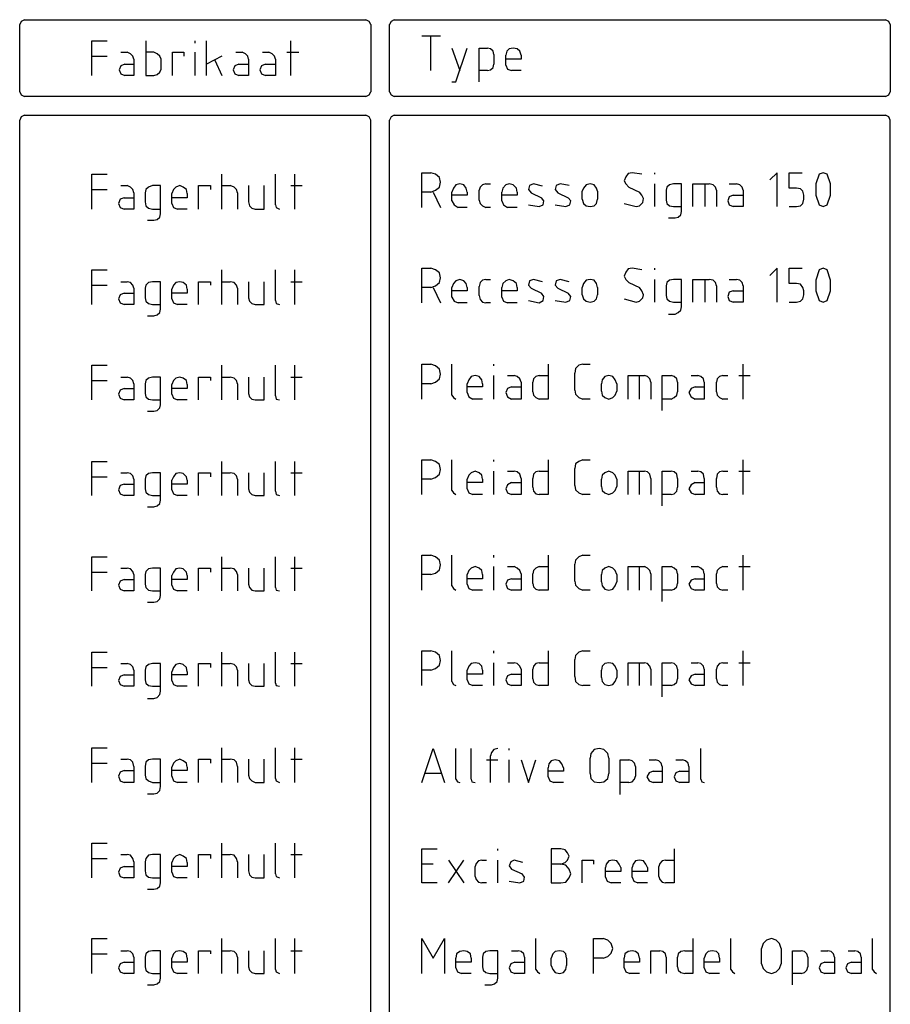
# Model space of a CAD drawing. Header units: millimetres. Extents: x -197899 to 120983, y -4228 to 45370.
# Tile 78 of 200: x -179105 to -174550, y 40217 to 45370. Entities that reach past the tile are written whole.
import ezdxf

# ---------------------------------------------------------------- set-up
doc = ezdxf.new("R2010")
doc.units = ezdxf.units.MM
doc.layers.add('AL63----', color=7, linetype='Continuous')
doc.layers.add('PDF_Geometry', color=8, linetype='Continuous')

# ---------------------------------------------------------------- blocks, each defined once
blk = doc.blocks.new('CLB21AB.tmp')
at = {"layer": 'PDF_Geometry', "color": 7, "lineweight": 25}
for points in [[(188.193, 0.251), (188.023, 0.162), (187.939, -0.008)], [(188.193, 0.251), (206.058, 0.251)], [(206.312, -0.008), (206.227, 0.162), (206.058, 0.251)], [(207.539, 0.251), (207.37, 0.162), (207.286, -0.008)], [(207.539, 0.251), (233.235, 0.251)], [(233.49, -0.008), (233.405, 0.162), (233.235, 0.251)], [(187.939, -3.517), (187.939, -0.008)], [(206.312, -0.008), (206.312, -3.517)], [(207.286, -3.517), (207.286, -0.008)], [(233.49, -0.008), (233.49, -3.517)], [(191.707, -2.674), (191.707, -0.851), (192.511, -0.851)], [(194.543, -0.851), (194.543, -2.674), (194.966, -2.674), (195.135, -2.626), (195.263, -2.504), (195.347, -2.334), (195.347, -1.823), (195.263, -1.653), (195.135, -1.532), (194.966, -1.442), (194.543, -1.442)], [(197.125, -0.981), (197.125, -0.851)], [(197.718, -2.674), (197.718, -0.851)], [(202.12, -2.674), (202.12, -0.851)], [(208.979, -0.6), (209.953, -0.6)], [(209.445, -2.415), (209.445, -0.6)], [(193.231, -1.442), (193.57, -1.442)], [(193.908, -1.823), (193.866, -1.653), (193.739, -1.532), (193.57, -1.442)], [(195.94, -2.674), (195.94, -1.442), (196.533, -1.442), (196.533, -1.653)], [(197.125, -2.674), (197.125, -1.442)], [(199.243, -1.442), (199.58, -1.442)], [(199.919, -1.823), (199.877, -1.653), (199.75, -1.532), (199.58, -1.442)], [(200.639, -1.442), (200.978, -1.442)], [(201.316, -1.823), (201.274, -1.653), (201.147, -1.532), (200.978, -1.442)], [(201.909, -1.442), (202.544, -1.442)], [(210.545, -3.007), (210.757, -3.007), (211.349, -1.232)], [(210.545, -1.232), (210.968, -2.415)], [(211.984, -3.007), (211.984, -1.232), (212.407, -1.232)], [(212.746, -1.572), (212.704, -1.402), (212.577, -1.272), (212.407, -1.232)], [(214.185, -1.613), (214.101, -1.402), (213.974, -1.272), (213.762, -1.232), (213.551, -1.272), (213.424, -1.402), (213.381, -1.613)], [(191.707, -1.653), (192.511, -1.653)], [(193.908, -1.823), (193.908, -2.674), (193.442, -2.674)], [(198.522, -1.653), (197.718, -2.083)], [(198.141, -1.864), (198.522, -2.674)], [(199.919, -1.823), (199.919, -2.674), (199.411, -2.674)], [(201.316, -1.823), (201.316, -2.674), (200.808, -2.674)], [(212.746, -1.572), (212.746, -2.083)], [(213.381, -2.123), (213.381, -1.613)], [(214.185, -1.613), (214.185, -1.823), (213.381, -1.823)], [(193.442, -2.083), (193.231, -2.164), (193.146, -2.374), (193.231, -2.585), (193.442, -2.674)], [(193.442, -2.083), (193.908, -2.083)], [(199.411, -2.083), (199.2, -2.164), (199.115, -2.374), (199.2, -2.585), (199.411, -2.674)], [(199.411, -2.083), (199.919, -2.083)], [(200.808, -2.083), (200.597, -2.164), (200.512, -2.374), (200.597, -2.585), (200.808, -2.674)], [(200.808, -2.083), (201.316, -2.083)], [(212.407, -2.415), (211.984, -2.415)], [(212.407, -2.415), (212.577, -2.374), (212.704, -2.245), (212.746, -2.083)], [(213.381, -2.123), (213.466, -2.334), (213.677, -2.415)], [(214.185, -2.415), (213.677, -2.415)], [(187.939, -3.517), (188.023, -3.687), (188.193, -3.776)], [(206.058, -3.776), (206.227, -3.687), (206.312, -3.517)], [(207.286, -3.517), (207.37, -3.687), (207.539, -3.776)], [(233.235, -3.776), (233.405, -3.687), (233.49, -3.517)], [(206.058, -3.776), (188.193, -3.776)], [(233.235, -3.776), (207.539, -3.776)], [(188.193, -4.749), (188.023, -4.83), (187.939, -5)], [(187.939, -101.816), (187.939, -5)], [(188.193, -4.749), (206.058, -4.749)], [(206.312, -101.816), (206.312, -5), (206.227, -4.83), (206.058, -4.749)], [(207.539, -4.749), (207.37, -4.83), (207.286, -5)], [(207.286, -101.816), (207.286, -5)], [(207.539, -4.749), (233.235, -4.749)], [(233.49, -101.816), (233.49, -5), (233.405, -4.83), (233.235, -4.749)], [(191.707, -9.657), (191.707, -7.836), (192.511, -7.836)], [(198.522, -9.657), (198.522, -7.836)], [(201.316, -9.445), (201.316, -7.836)], [(202.333, -9.657), (202.333, -7.836)], [(208.979, -9.572), (208.979, -7.755), (209.445, -7.755)], [(209.445, -8.768), (209.698, -8.679), (209.91, -8.517), (209.953, -8.258), (209.91, -8.007), (209.698, -7.836), (209.445, -7.755)], [(220.493, -7.836), (219.985, -7.755), (219.774, -7.796), (219.647, -7.966), (219.562, -8.177), (219.647, -8.347), (219.816, -8.517), (220.366, -8.768)], [(221.171, -7.836), (221.171, -7.755)], [(227.563, -9.529), (227.563, -7.755), (227.182, -8.136)], [(228.198, -9.529), (228.579, -9.529), (228.791, -9.487), (228.917, -9.36), (228.96, -9.149), (228.96, -8.937), (228.917, -8.728), (228.791, -8.598), (228.579, -8.558), (228.198, -8.558), (228.198, -7.755), (228.875, -7.755)], [(229.764, -7.836), (229.595, -8.347), (229.595, -8.937), (229.764, -9.445)], [(230.187, -7.836), (229.976, -7.755), (229.764, -7.836)], [(230.187, -9.445), (230.357, -8.937), (230.357, -8.347), (230.187, -7.836)], [(191.707, -8.639), (192.511, -8.639)], [(193.231, -8.428), (193.57, -8.428)], [(193.908, -8.809), (193.866, -8.639), (193.739, -8.517), (193.57, -8.428)], [(194.627, -10.249), (194.966, -10.249), (195.135, -10.207), (195.263, -10.08), (195.305, -9.91), (195.305, -8.428), (194.882, -8.428), (194.67, -8.517), (194.543, -8.639), (194.501, -8.809), (194.501, -9.276), (194.543, -9.487), (194.67, -9.615), (194.882, -9.657), (195.305, -9.657)], [(196.702, -8.85), (196.66, -8.639), (196.49, -8.517), (196.321, -8.428), (196.11, -8.517), (195.982, -8.639), (195.898, -8.85)], [(197.294, -9.657), (197.294, -8.428), (197.93, -8.428), (197.93, -8.639)], [(198.522, -8.428), (198.946, -8.428)], [(199.327, -8.809), (199.284, -8.639), (199.157, -8.517), (198.946, -8.428)], [(199.919, -8.428), (199.919, -9.276), (199.961, -9.487), (200.089, -9.615), (200.258, -9.657), (200.724, -9.657), (200.724, -8.428)], [(202.12, -8.428), (202.713, -8.428)], [(211.349, -8.768), (211.307, -8.558), (211.18, -8.388), (210.968, -8.347), (210.757, -8.388), (210.629, -8.558), (210.545, -8.768)], [(212.323, -8.347), (212.154, -8.388), (212.026, -8.517), (211.984, -8.679)], [(211.984, -9.191), (211.984, -8.679)], [(212.323, -8.347), (212.577, -8.347)], [(213.974, -8.768), (213.932, -8.558), (213.762, -8.388), (213.551, -8.347), (213.381, -8.388), (213.212, -8.558), (213.169, -8.768)], [(215.287, -8.469), (214.821, -8.347), (214.609, -8.428), (214.567, -8.639), (214.693, -8.809), (215.244, -9.064)], [(216.683, -8.428), (216.218, -8.347), (216.005, -8.428), (215.964, -8.639), (216.091, -8.809), (216.641, -9.064)], [(218.165, -8.728), (218.123, -8.558), (217.996, -8.388), (217.784, -8.347), (217.572, -8.388), (217.446, -8.558), (217.361, -8.728)], [(217.361, -9.149), (217.361, -8.728)], [(218.165, -8.728), (218.165, -9.149)], [(221.171, -9.529), (221.171, -8.347)], [(221.891, -10.123), (222.229, -10.123), (222.398, -10.08), (222.525, -9.953), (222.567, -9.784), (222.567, -8.347), (222.144, -8.347), (221.933, -8.388), (221.805, -8.517), (221.763, -8.679), (221.763, -9.191), (221.805, -9.36), (221.933, -9.487), (222.144, -9.529), (222.567, -9.529)], [(223.16, -9.529), (223.16, -8.347), (224.007, -8.347)], [(223.795, -9.529), (223.795, -8.347)], [(224.388, -8.679), (224.345, -8.517), (224.219, -8.388), (224.007, -8.347)], [(224.388, -8.679), (224.388, -9.529)], [(225.065, -8.347), (225.447, -8.347)], [(225.785, -8.679), (225.785, -9.529), (225.277, -9.529)], [(225.785, -8.679), (225.742, -8.517), (225.616, -8.388), (225.447, -8.347)], [(193.4, -9.064), (193.188, -9.149), (193.104, -9.36), (193.188, -9.572), (193.4, -9.657)], [(193.908, -8.809), (193.908, -9.657), (193.4, -9.657)], [(193.4, -9.064), (193.908, -9.064)], [(195.898, -9.36), (195.898, -8.85)], [(196.702, -8.85), (196.702, -9.064), (195.898, -9.064)], [(199.327, -8.809), (199.327, -9.657)], [(209.445, -8.768), (208.979, -8.768)], [(209.571, -8.768), (209.953, -9.572)], [(210.545, -9.234), (210.545, -8.768)], [(211.349, -8.768), (211.349, -8.937), (210.545, -8.937)], [(210.545, -9.234), (210.672, -9.445), (210.884, -9.572)], [(211.984, -9.191), (212.026, -9.36), (212.154, -9.487), (212.323, -9.572)], [(213.169, -9.234), (213.169, -8.768)], [(213.974, -8.768), (213.974, -8.937), (213.169, -8.937)], [(213.169, -9.234), (213.254, -9.445), (213.466, -9.572)], [(215.117, -9.529), (215.329, -9.445), (215.371, -9.234), (215.244, -9.064)], [(216.514, -9.529), (216.726, -9.445), (216.768, -9.234), (216.641, -9.064)], [(217.361, -9.149), (217.446, -9.36), (217.572, -9.487), (217.784, -9.529), (217.996, -9.487), (218.123, -9.36), (218.165, -9.149)], [(220.197, -9.529), (220.366, -9.487), (220.536, -9.318), (220.578, -9.106), (220.493, -8.937), (220.366, -8.768)], [(225.277, -8.937), (225.065, -9.021), (224.981, -9.234), (225.065, -9.445), (225.277, -9.529)], [(225.277, -8.937), (225.785, -8.937)], [(195.898, -9.36), (195.982, -9.572), (196.194, -9.657)], [(196.702, -9.657), (196.194, -9.657)], [(201.316, -9.445), (201.358, -9.572), (201.528, -9.657)], [(211.349, -9.572), (210.884, -9.572)], [(212.577, -9.572), (212.323, -9.572)], [(213.974, -9.572), (213.466, -9.572)], [(214.567, -9.445), (215.117, -9.529)], [(215.964, -9.445), (216.514, -9.529)], [(219.562, -9.36), (220.197, -9.529)], [(229.764, -9.445), (229.976, -9.529), (230.187, -9.445)], [(191.707, -14.652), (191.707, -12.832), (192.511, -12.832)], [(198.522, -14.652), (198.522, -12.832)], [(201.316, -14.44), (201.316, -12.832)], [(202.333, -14.652), (202.333, -12.832)], [(208.979, -14.568), (208.979, -12.747), (209.445, -12.747)], [(209.445, -13.763), (209.698, -13.679), (209.91, -13.509), (209.953, -13.255), (209.91, -13.001), (209.698, -12.832), (209.445, -12.747)], [(220.493, -12.832), (219.985, -12.747), (219.774, -12.79), (219.647, -12.959), (219.562, -13.171), (219.647, -13.34), (219.816, -13.509), (220.366, -13.763)], [(221.171, -12.832), (221.171, -12.747)], [(227.563, -14.525), (227.563, -12.747), (227.182, -13.128)], [(228.198, -14.525), (228.579, -14.525), (228.791, -14.482), (228.917, -14.356), (228.96, -14.144), (228.96, -13.932), (228.917, -13.763), (228.791, -13.594), (228.579, -13.551), (228.198, -13.551), (228.198, -12.747), (228.875, -12.747)], [(229.764, -12.832), (229.595, -13.382), (229.595, -13.932), (229.764, -14.44)], [(230.187, -12.832), (229.976, -12.747), (229.764, -12.832)], [(230.187, -14.44), (230.357, -13.932), (230.357, -13.382), (230.187, -12.832)], [(211.349, -13.763), (211.307, -13.551), (211.18, -13.424), (210.968, -13.34), (210.757, -13.424), (210.629, -13.551), (210.545, -13.763)], [(212.323, -13.34), (212.154, -13.382), (212.026, -13.509), (211.984, -13.721)], [(212.323, -13.34), (212.577, -13.34)], [(213.974, -13.763), (213.932, -13.551), (213.762, -13.424), (213.551, -13.34), (213.381, -13.424), (213.212, -13.551), (213.169, -13.763)], [(215.287, -13.467), (214.821, -13.34), (214.609, -13.424), (214.567, -13.636), (214.693, -13.805), (215.244, -14.06)], [(216.683, -13.467), (216.218, -13.34), (216.005, -13.424), (215.964, -13.636), (216.091, -13.805), (216.641, -14.06)], [(218.165, -13.763), (218.123, -13.551), (217.996, -13.382), (217.784, -13.34), (217.572, -13.382), (217.446, -13.551), (217.361, -13.763)], [(221.171, -14.525), (221.171, -13.34)], [(221.891, -15.16), (222.229, -15.16), (222.398, -15.075), (222.525, -14.949), (222.567, -14.779), (222.567, -13.34), (222.144, -13.34), (221.933, -13.382), (221.805, -13.509), (221.763, -13.679), (221.763, -14.187), (221.805, -14.356), (221.933, -14.482), (222.144, -14.525), (222.567, -14.525)], [(223.16, -14.525), (223.16, -13.34), (224.007, -13.34)], [(223.795, -14.525), (223.795, -13.34)], [(224.388, -13.679), (224.345, -13.509), (224.219, -13.382), (224.007, -13.34)], [(225.065, -13.34), (225.447, -13.34)], [(225.785, -13.679), (225.742, -13.509), (225.616, -13.382), (225.447, -13.34)], [(191.707, -13.636), (192.511, -13.636)], [(193.231, -13.467), (193.57, -13.467)], [(193.908, -13.805), (193.908, -14.652), (193.4, -14.652)], [(193.908, -13.805), (193.866, -13.636), (193.739, -13.509), (193.57, -13.467)], [(194.627, -15.244), (194.966, -15.244), (195.135, -15.202), (195.263, -15.075), (195.305, -14.906), (195.305, -13.467), (194.882, -13.467), (194.67, -13.509), (194.543, -13.636), (194.501, -13.805), (194.501, -14.313), (194.543, -14.482), (194.67, -14.61), (194.882, -14.652), (195.305, -14.652)], [(196.702, -13.848), (196.66, -13.636), (196.49, -13.509), (196.321, -13.467), (196.11, -13.509), (195.982, -13.636), (195.898, -13.848)], [(195.898, -14.356), (195.898, -13.848)], [(196.702, -13.848), (196.702, -14.06), (195.898, -14.06)], [(197.294, -14.652), (197.294, -13.467), (197.93, -13.467), (197.93, -13.636)], [(198.522, -13.467), (198.946, -13.467)], [(199.327, -13.805), (199.284, -13.636), (199.157, -13.509), (198.946, -13.467)], [(199.327, -13.805), (199.327, -14.652)], [(199.919, -13.467), (199.919, -14.313), (199.961, -14.482), (200.089, -14.61), (200.258, -14.652), (200.724, -14.652), (200.724, -13.467)], [(202.12, -13.467), (202.713, -13.467)], [(209.445, -13.763), (208.979, -13.763)], [(209.571, -13.763), (209.953, -14.568)], [(210.545, -14.271), (210.545, -13.763)], [(211.349, -13.763), (211.349, -13.932), (210.545, -13.932)], [(211.984, -14.187), (211.984, -13.721)], [(213.169, -14.271), (213.169, -13.763)], [(213.974, -13.763), (213.974, -13.932), (213.169, -13.932)], [(217.361, -14.144), (217.361, -13.763)], [(218.165, -13.763), (218.165, -14.144)], [(220.197, -14.525), (220.366, -14.482), (220.536, -14.313), (220.578, -14.144), (220.493, -13.932), (220.366, -13.763)], [(224.388, -13.679), (224.388, -14.525)], [(225.785, -13.679), (225.785, -14.525), (225.277, -14.525)], [(193.4, -14.06), (193.188, -14.144), (193.104, -14.356), (193.188, -14.568), (193.4, -14.652)], [(193.4, -14.06), (193.908, -14.06)], [(195.898, -14.356), (195.982, -14.568), (196.194, -14.652)], [(210.545, -14.271), (210.672, -14.482), (210.884, -14.568)], [(211.984, -14.187), (212.026, -14.398), (212.154, -14.525), (212.323, -14.568)], [(213.169, -14.271), (213.254, -14.482), (213.466, -14.568)], [(215.117, -14.568), (215.329, -14.44), (215.371, -14.229), (215.244, -14.06)], [(216.514, -14.525), (216.726, -14.44), (216.768, -14.229), (216.641, -14.06)], [(217.361, -14.144), (217.446, -14.356), (217.572, -14.482), (217.784, -14.525), (217.996, -14.482), (218.123, -14.356), (218.165, -14.144)], [(219.562, -14.356), (220.197, -14.525)], [(225.277, -13.932), (225.065, -14.017), (224.981, -14.229), (225.065, -14.44), (225.277, -14.525)], [(225.277, -13.932), (225.785, -13.932)], [(196.702, -14.652), (196.194, -14.652)], [(201.316, -14.44), (201.358, -14.61), (201.528, -14.652)], [(211.349, -14.568), (210.884, -14.568)], [(212.577, -14.568), (212.323, -14.568)], [(213.974, -14.568), (213.466, -14.568)], [(214.567, -14.44), (215.117, -14.568)], [(215.964, -14.44), (216.514, -14.525)], [(229.764, -14.44), (229.976, -14.525), (230.187, -14.44)], [(191.707, -19.647), (191.707, -17.827), (192.511, -17.827)], [(198.522, -19.647), (198.522, -17.827)], [(201.316, -19.436), (201.316, -17.827)], [(202.333, -19.647), (202.333, -17.827)], [(208.979, -19.605), (208.979, -17.785), (209.445, -17.785)], [(209.445, -18.801), (209.698, -18.716), (209.91, -18.547), (209.953, -18.293), (209.91, -18.039), (209.698, -17.869), (209.445, -17.785)], [(210.545, -19.394), (210.545, -17.785)], [(212.746, -17.869), (212.746, -17.785)], [(215.582, -17.785), (215.582, -19.605), (215.117, -19.605)], [(217.403, -17.785), (217.191, -17.827), (217.022, -17.996), (216.98, -18.25)], [(217.403, -17.785), (217.784, -17.785)], [(225.785, -19.605), (225.785, -17.785)], [(193.231, -18.462), (193.57, -18.462)], [(193.908, -18.801), (193.866, -18.632), (193.739, -18.505), (193.57, -18.462)], [(194.627, -20.24), (194.966, -20.24), (195.135, -20.198), (195.263, -20.07), (195.305, -19.902), (195.305, -18.462), (194.882, -18.462), (194.67, -18.505), (194.543, -18.632), (194.501, -18.801), (194.501, -19.308), (194.543, -19.478), (194.67, -19.605), (194.882, -19.647), (195.305, -19.647)], [(196.702, -18.843), (196.66, -18.632), (196.49, -18.505), (196.321, -18.462), (196.11, -18.505), (195.982, -18.632), (195.898, -18.843)], [(197.294, -19.647), (197.294, -18.462), (197.93, -18.462), (197.93, -18.632)], [(198.522, -18.462), (198.946, -18.462)], [(199.327, -18.801), (199.284, -18.632), (199.157, -18.505), (198.946, -18.462)], [(199.919, -18.462), (199.919, -19.308), (199.961, -19.478), (200.089, -19.605), (200.258, -19.647), (200.724, -19.647), (200.724, -18.462)], [(202.12, -18.462), (202.713, -18.462)], [(212.154, -18.801), (212.112, -18.589), (211.984, -18.419), (211.773, -18.377), (211.561, -18.419), (211.434, -18.589), (211.349, -18.801)], [(212.746, -19.605), (212.746, -18.377)], [(213.466, -18.377), (213.804, -18.377)], [(214.185, -18.716), (214.101, -18.547), (213.974, -18.419), (213.804, -18.377)], [(215.117, -18.377), (214.948, -18.419), (214.821, -18.547), (214.779, -18.716)], [(215.117, -18.377), (215.582, -18.377)], [(216.98, -19.139), (216.98, -18.25)], [(219.181, -18.801), (219.096, -18.589), (218.969, -18.419), (218.758, -18.377), (218.546, -18.419), (218.419, -18.589), (218.377, -18.801)], [(219.774, -19.605), (219.774, -18.377), (220.621, -18.377)], [(220.366, -19.605), (220.366, -18.377)], [(220.959, -18.716), (220.916, -18.547), (220.79, -18.419), (220.621, -18.377)], [(221.552, -20.198), (221.552, -18.377), (222.017, -18.377)], [(222.356, -18.716), (222.314, -18.547), (222.186, -18.419), (222.017, -18.377)], [(223.075, -18.377), (223.414, -18.377)], [(223.753, -18.716), (223.711, -18.547), (223.584, -18.419), (223.414, -18.377)], [(224.727, -18.377), (224.558, -18.419), (224.43, -18.547), (224.388, -18.716)], [(224.727, -18.377), (224.981, -18.377)], [(225.573, -18.377), (226.166, -18.377)], [(191.707, -18.632), (192.511, -18.632)], [(193.4, -19.055), (193.188, -19.139), (193.104, -19.351), (193.188, -19.563), (193.4, -19.647)], [(193.908, -18.801), (193.908, -19.647), (193.4, -19.647)], [(193.4, -19.055), (193.908, -19.055)], [(195.898, -19.351), (195.898, -18.843)], [(196.702, -18.843), (196.702, -19.055), (195.898, -19.055)], [(199.327, -18.801), (199.327, -19.647)], [(209.445, -18.801), (208.979, -18.801)], [(211.349, -19.266), (211.349, -18.801)], [(212.154, -18.801), (212.154, -18.97), (211.349, -18.97)], [(213.677, -18.97), (213.466, -19.055), (213.381, -19.266), (213.466, -19.478), (213.677, -19.605)], [(214.185, -18.716), (214.185, -19.605), (213.677, -19.605)], [(213.677, -18.97), (214.185, -18.97)], [(214.779, -19.224), (214.779, -18.716)], [(218.377, -19.182), (218.377, -18.801)], [(219.181, -18.801), (219.181, -19.182)], [(220.959, -18.716), (220.959, -19.605)], [(222.356, -18.716), (222.356, -19.224)], [(223.288, -18.97), (223.075, -19.055), (222.949, -19.266), (223.075, -19.478), (223.288, -19.605)], [(223.753, -18.716), (223.753, -19.605), (223.288, -19.605)], [(223.288, -18.97), (223.753, -18.97)], [(224.388, -19.224), (224.388, -18.716)], [(195.898, -19.351), (195.982, -19.563), (196.194, -19.647)], [(201.316, -19.436), (201.358, -19.605), (201.528, -19.647)], [(210.545, -19.394), (210.629, -19.521), (210.757, -19.605)], [(211.349, -19.266), (211.434, -19.478), (211.646, -19.605)], [(214.779, -19.224), (214.821, -19.394), (214.948, -19.521), (215.117, -19.605)], [(216.98, -19.139), (217.022, -19.351), (217.191, -19.521), (217.403, -19.605)], [(218.377, -19.182), (218.419, -19.394), (218.546, -19.521), (218.758, -19.605), (218.969, -19.521), (219.096, -19.394), (219.181, -19.182)], [(222.017, -19.605), (222.186, -19.521), (222.314, -19.394), (222.356, -19.224)], [(224.388, -19.224), (224.43, -19.394), (224.558, -19.521), (224.727, -19.605)], [(196.702, -19.647), (196.194, -19.647)], [(212.154, -19.605), (211.646, -19.605)], [(217.784, -19.605), (217.403, -19.605)], [(222.017, -19.605), (221.552, -19.605)], [(224.981, -19.605), (224.727, -19.605)], [(191.707, -24.643), (191.707, -22.865), (192.511, -22.865)], [(198.522, -24.643), (198.522, -22.865)], [(201.316, -24.431), (201.316, -22.865)], [(202.333, -24.643), (202.333, -22.865)], [(208.979, -24.6), (208.979, -22.78), (209.445, -22.78)], [(209.445, -23.796), (209.698, -23.711), (209.91, -23.542), (209.953, -23.288), (209.91, -23.034), (209.698, -22.865), (209.445, -22.78)], [(210.545, -24.389), (210.545, -22.78)], [(212.746, -22.865), (212.746, -22.78)], [(215.582, -22.78), (215.582, -24.6), (215.117, -24.6)], [(217.403, -22.78), (217.191, -22.865), (217.022, -22.992), (216.98, -23.245)], [(217.403, -22.78), (217.784, -22.78)], [(225.785, -24.6), (225.785, -22.78)], [(191.707, -23.669), (192.511, -23.669)], [(193.231, -23.458), (193.57, -23.458)], [(193.908, -23.796), (193.866, -23.627), (193.739, -23.5), (193.57, -23.458)], [(194.627, -25.236), (194.966, -25.236), (195.135, -25.194), (195.263, -25.066), (195.305, -24.897), (195.305, -23.458), (194.882, -23.458), (194.67, -23.5), (194.543, -23.627), (194.501, -23.796), (194.501, -24.304), (194.543, -24.473), (194.67, -24.6), (194.882, -24.643), (195.305, -24.643)], [(196.702, -23.839), (196.66, -23.669), (196.49, -23.5), (196.321, -23.458), (196.11, -23.5), (195.982, -23.669), (195.898, -23.839)], [(197.294, -24.643), (197.294, -23.458), (197.93, -23.458), (197.93, -23.669)], [(198.522, -23.458), (198.946, -23.458)], [(199.327, -23.796), (199.284, -23.627), (199.157, -23.5), (198.946, -23.458)], [(199.919, -23.458), (199.919, -24.304), (199.961, -24.473), (200.089, -24.6), (200.258, -24.643), (200.724, -24.643), (200.724, -23.458)], [(202.12, -23.458), (202.713, -23.458)], [(212.154, -23.796), (212.112, -23.584), (211.984, -23.458), (211.773, -23.373), (211.561, -23.458), (211.434, -23.584), (211.349, -23.796)], [(212.746, -24.6), (212.746, -23.373)], [(213.466, -23.373), (213.804, -23.373)], [(214.185, -23.753), (214.101, -23.542), (213.974, -23.415), (213.804, -23.373)], [(215.117, -23.373), (214.948, -23.415), (214.821, -23.542), (214.779, -23.753)], [(215.117, -23.373), (215.582, -23.373)], [(216.98, -24.134), (216.98, -23.245)], [(219.181, -23.796), (219.096, -23.584), (218.969, -23.458), (218.758, -23.373), (218.546, -23.458), (218.419, -23.584), (218.377, -23.796)], [(219.774, -24.6), (219.774, -23.373), (220.621, -23.373)], [(220.366, -24.6), (220.366, -23.373)], [(220.959, -23.753), (220.916, -23.542), (220.79, -23.415), (220.621, -23.373)], [(221.552, -25.194), (221.552, -23.373), (222.017, -23.373)], [(222.356, -23.753), (222.314, -23.542), (222.186, -23.415), (222.017, -23.373)], [(223.075, -23.373), (223.414, -23.373)], [(223.753, -23.753), (223.711, -23.542), (223.584, -23.415), (223.414, -23.373)], [(224.727, -23.373), (224.558, -23.415), (224.43, -23.542), (224.388, -23.753)], [(224.727, -23.373), (224.981, -23.373)], [(225.573, -23.373), (226.166, -23.373)], [(193.4, -24.05), (193.188, -24.134), (193.104, -24.347), (193.188, -24.558), (193.4, -24.643)], [(193.908, -23.796), (193.908, -24.643), (193.4, -24.643)], [(193.4, -24.05), (193.908, -24.05)], [(195.898, -24.347), (195.898, -23.839)], [(196.702, -23.839), (196.702, -24.05), (195.898, -24.05)], [(199.327, -23.796), (199.327, -24.643)], [(209.445, -23.796), (208.979, -23.796)], [(211.349, -24.304), (211.349, -23.796)], [(212.154, -23.796), (212.154, -23.966), (211.349, -23.966)], [(213.677, -23.966), (213.466, -24.092), (213.381, -24.304), (213.466, -24.516), (213.677, -24.6)], [(214.185, -23.753), (214.185, -24.6), (213.677, -24.6)], [(213.677, -23.966), (214.185, -23.966)], [(214.779, -24.219), (214.779, -23.753)], [(216.98, -24.134), (217.022, -24.347), (217.191, -24.516), (217.403, -24.6)], [(218.377, -24.177), (218.377, -23.796)], [(218.377, -24.177), (218.419, -24.389), (218.546, -24.516), (218.758, -24.6), (218.969, -24.516), (219.096, -24.389), (219.181, -24.177)], [(219.181, -23.796), (219.181, -24.177)], [(220.959, -23.753), (220.959, -24.6)], [(222.356, -23.753), (222.356, -24.219)], [(223.288, -23.966), (223.075, -24.092), (222.949, -24.304), (223.075, -24.516), (223.288, -24.6)], [(223.753, -23.753), (223.753, -24.6), (223.288, -24.6)], [(223.288, -23.966), (223.753, -23.966)], [(224.388, -24.219), (224.388, -23.753)], [(195.898, -24.347), (195.982, -24.558), (196.194, -24.643)], [(196.702, -24.643), (196.194, -24.643)], [(201.316, -24.431), (201.358, -24.6), (201.528, -24.643)], [(210.545, -24.389), (210.629, -24.516), (210.757, -24.6)], [(211.349, -24.304), (211.434, -24.516), (211.646, -24.6)], [(212.154, -24.6), (211.646, -24.6)], [(214.779, -24.219), (214.821, -24.431), (214.948, -24.558), (215.117, -24.6)], [(217.784, -24.6), (217.403, -24.6)], [(222.017, -24.6), (221.552, -24.6)], [(222.017, -24.6), (222.186, -24.558), (222.314, -24.431), (222.356, -24.219)], [(224.388, -24.219), (224.43, -24.431), (224.558, -24.558), (224.727, -24.6)], [(224.981, -24.6), (224.727, -24.6)], [(208.979, -29.596), (208.979, -27.775), (209.445, -27.775)], [(209.445, -28.792), (209.698, -28.707), (209.91, -28.537), (209.953, -28.284), (209.91, -28.03), (209.698, -27.86), (209.445, -27.775)], [(210.545, -29.384), (210.545, -27.775)], [(212.746, -27.903), (212.746, -27.775)], [(215.582, -27.775), (215.582, -29.596), (215.117, -29.596)], [(217.403, -27.775), (217.191, -27.86), (217.022, -28.03), (216.98, -28.241)], [(217.403, -27.775), (217.784, -27.775)], [(225.785, -29.596), (225.785, -27.775)], [(191.707, -29.638), (191.707, -27.86), (192.511, -27.86)], [(198.522, -29.638), (198.522, -27.86)], [(201.316, -29.468), (201.316, -27.86)], [(202.333, -29.638), (202.333, -27.86)], [(216.98, -29.13), (216.98, -28.241)], [(191.707, -28.664), (192.511, -28.664)], [(193.231, -28.453), (193.57, -28.453)], [(193.908, -28.792), (193.908, -29.638), (193.4, -29.638)], [(193.908, -28.792), (193.866, -28.622), (193.739, -28.495), (193.57, -28.453)], [(194.627, -30.231), (194.966, -30.231), (195.135, -30.189), (195.263, -30.062), (195.305, -29.892), (195.305, -28.453), (194.882, -28.453), (194.67, -28.495), (194.543, -28.622), (194.501, -28.792), (194.501, -29.299), (194.543, -29.468), (194.67, -29.596), (194.882, -29.638), (195.305, -29.638)], [(196.702, -28.834), (196.66, -28.664), (196.49, -28.495), (196.321, -28.453), (196.11, -28.495), (195.982, -28.664), (195.898, -28.834)], [(195.898, -29.342), (195.898, -28.834)], [(196.702, -28.834), (196.702, -29.045), (195.898, -29.045)], [(197.294, -29.638), (197.294, -28.453), (197.93, -28.453), (197.93, -28.664)], [(198.522, -28.453), (198.946, -28.453)], [(199.327, -28.792), (199.284, -28.622), (199.157, -28.495), (198.946, -28.453)], [(199.327, -28.792), (199.327, -29.638)], [(199.919, -28.453), (199.919, -29.299), (199.961, -29.468), (200.089, -29.596), (200.258, -29.638), (200.724, -29.638), (200.724, -28.453)], [(202.12, -28.453), (202.713, -28.453)], [(209.445, -28.792), (208.979, -28.792)], [(212.154, -28.792), (212.112, -28.579), (211.984, -28.453), (211.773, -28.368), (211.561, -28.453), (211.434, -28.579), (211.349, -28.792)], [(211.349, -29.299), (211.349, -28.792)], [(212.154, -28.792), (212.154, -29.003), (211.349, -29.003)], [(212.746, -29.596), (212.746, -28.368)], [(213.466, -28.368), (213.804, -28.368)], [(214.185, -28.749), (214.185, -29.596), (213.677, -29.596)], [(214.185, -28.749), (214.101, -28.579), (213.974, -28.453), (213.804, -28.368)], [(215.117, -28.368), (214.948, -28.453), (214.821, -28.579), (214.779, -28.749)], [(214.779, -29.257), (214.779, -28.749)], [(215.117, -28.368), (215.582, -28.368)], [(219.181, -28.792), (219.096, -28.579), (218.969, -28.453), (218.758, -28.368), (218.546, -28.453), (218.419, -28.579), (218.377, -28.792)], [(218.377, -29.173), (218.377, -28.792)], [(219.181, -28.792), (219.181, -29.173)], [(219.774, -29.596), (219.774, -28.368), (220.621, -28.368)], [(220.366, -29.596), (220.366, -28.368)], [(220.959, -28.749), (220.916, -28.579), (220.79, -28.453), (220.621, -28.368)], [(220.959, -28.749), (220.959, -29.596)], [(221.552, -30.189), (221.552, -28.368), (222.017, -28.368)], [(222.356, -28.749), (222.314, -28.579), (222.186, -28.453), (222.017, -28.368)], [(222.356, -28.749), (222.356, -29.257)], [(223.075, -28.368), (223.414, -28.368)], [(223.753, -28.749), (223.753, -29.596), (223.288, -29.596)], [(223.753, -28.749), (223.711, -28.579), (223.584, -28.453), (223.414, -28.368)], [(224.727, -28.368), (224.558, -28.453), (224.43, -28.579), (224.388, -28.749)], [(224.388, -29.257), (224.388, -28.749)], [(224.727, -28.368), (224.981, -28.368)], [(225.573, -28.368), (226.166, -28.368)], [(193.4, -29.045), (193.188, -29.13), (193.104, -29.342), (193.188, -29.553), (193.4, -29.638)], [(193.4, -29.045), (193.908, -29.045)], [(195.898, -29.342), (195.982, -29.553), (196.194, -29.638)], [(211.349, -29.299), (211.434, -29.511), (211.646, -29.596)], [(213.677, -29.003), (213.466, -29.087), (213.381, -29.299), (213.466, -29.511), (213.677, -29.596)], [(213.677, -29.003), (214.185, -29.003)], [(214.779, -29.257), (214.821, -29.426), (214.948, -29.553), (215.117, -29.596)], [(216.98, -29.13), (217.022, -29.342), (217.191, -29.511), (217.403, -29.596)], [(218.377, -29.173), (218.419, -29.384), (218.546, -29.553), (218.758, -29.596), (218.969, -29.553), (219.096, -29.384), (219.181, -29.173)], [(222.017, -29.596), (222.186, -29.553), (222.314, -29.426), (222.356, -29.257)], [(223.288, -29.003), (223.075, -29.087), (222.949, -29.299), (223.075, -29.511), (223.288, -29.596)], [(223.288, -29.003), (223.753, -29.003)], [(224.388, -29.257), (224.43, -29.426), (224.558, -29.553), (224.727, -29.596)], [(196.702, -29.638), (196.194, -29.638)], [(201.316, -29.468), (201.358, -29.596), (201.528, -29.638)], [(210.545, -29.384), (210.629, -29.511), (210.757, -29.596)], [(212.154, -29.596), (211.646, -29.596)], [(217.784, -29.596), (217.403, -29.596)], [(222.017, -29.596), (221.552, -29.596)], [(224.981, -29.596), (224.727, -29.596)], [(191.707, -34.633), (191.707, -32.856), (192.511, -32.856)], [(198.522, -34.633), (198.522, -32.856)], [(201.316, -34.464), (201.316, -32.856)], [(202.333, -34.633), (202.333, -32.856)], [(208.979, -34.591), (208.979, -32.771), (209.445, -32.771)], [(209.445, -33.787), (209.698, -33.702), (209.91, -33.532), (209.953, -33.279), (209.91, -33.025), (209.698, -32.856), (209.445, -32.771)], [(210.545, -34.379), (210.545, -32.771)], [(212.746, -32.898), (212.746, -32.771)], [(215.582, -32.771), (215.582, -34.591), (215.117, -34.591)], [(217.403, -32.771), (217.191, -32.856), (217.022, -33.025), (216.98, -33.237)], [(217.403, -32.771), (217.784, -32.771)], [(225.785, -34.591), (225.785, -32.771)], [(193.231, -33.448), (193.57, -33.448)], [(193.908, -33.787), (193.866, -33.618), (193.739, -33.49), (193.57, -33.448)], [(194.627, -35.268), (194.966, -35.268), (195.135, -35.226), (195.263, -35.057), (195.305, -34.887), (195.305, -33.448), (194.882, -33.448), (194.67, -33.49), (194.543, -33.618), (194.501, -33.787), (194.501, -34.294), (194.543, -34.464), (194.67, -34.591), (194.882, -34.633), (195.305, -34.633)], [(196.702, -33.871), (196.66, -33.66), (196.49, -33.49), (196.321, -33.448), (196.11, -33.49), (195.982, -33.66), (195.898, -33.871)], [(197.294, -34.633), (197.294, -33.448), (197.93, -33.448), (197.93, -33.66)], [(198.522, -33.448), (198.946, -33.448)], [(199.327, -33.787), (199.284, -33.618), (199.157, -33.49), (198.946, -33.448)], [(199.919, -33.448), (199.919, -34.294), (199.961, -34.464), (200.089, -34.591), (200.258, -34.633), (200.724, -34.633), (200.724, -33.448)], [(202.12, -33.448), (202.713, -33.448)], [(212.154, -33.787), (212.112, -33.575), (211.984, -33.448), (211.773, -33.406), (211.561, -33.448), (211.434, -33.575), (211.349, -33.787)], [(212.746, -34.591), (212.746, -33.406)], [(213.466, -33.406), (213.804, -33.406)], [(214.185, -33.745), (214.101, -33.575), (213.974, -33.448), (213.804, -33.406)], [(215.117, -33.406), (214.948, -33.448), (214.821, -33.575), (214.779, -33.745)], [(215.117, -33.406), (215.582, -33.406)], [(216.98, -34.126), (216.98, -33.237)], [(219.181, -33.787), (219.096, -33.575), (218.969, -33.448), (218.758, -33.406), (218.546, -33.448), (218.419, -33.575), (218.377, -33.787)], [(219.774, -34.591), (219.774, -33.406), (220.621, -33.406)], [(220.366, -34.591), (220.366, -33.406)], [(220.959, -33.745), (220.916, -33.575), (220.79, -33.448), (220.621, -33.406)], [(221.552, -35.184), (221.552, -33.406), (222.017, -33.406)], [(222.356, -33.745), (222.314, -33.575), (222.186, -33.448), (222.017, -33.406)], [(223.075, -33.406), (223.414, -33.406)], [(223.753, -33.745), (223.711, -33.575), (223.584, -33.448), (223.414, -33.406)], [(224.727, -33.406), (224.558, -33.448), (224.43, -33.575), (224.388, -33.745)], [(224.727, -33.406), (224.981, -33.406)], [(225.573, -33.406), (226.166, -33.406)], [(191.707, -33.66), (192.511, -33.66)], [(193.908, -33.787), (193.908, -34.633), (193.4, -34.633)], [(195.898, -34.337), (195.898, -33.871)], [(196.702, -33.871), (196.702, -34.041), (195.898, -34.041)], [(199.327, -33.787), (199.327, -34.633)], [(209.445, -33.787), (208.979, -33.787)], [(211.349, -34.294), (211.349, -33.787)], [(212.154, -33.787), (212.154, -33.998), (211.349, -33.998)], [(213.677, -33.998), (213.466, -34.083), (213.381, -34.294), (213.466, -34.507), (213.677, -34.591)], [(214.185, -33.745), (214.185, -34.591), (213.677, -34.591)], [(213.677, -33.998), (214.185, -33.998)], [(214.779, -34.252), (214.779, -33.745)], [(218.377, -34.168), (218.377, -33.787)], [(219.181, -33.787), (219.181, -34.168)], [(220.959, -33.745), (220.959, -34.591)], [(222.356, -33.745), (222.356, -34.252)], [(223.288, -33.998), (223.075, -34.083), (222.949, -34.294), (223.075, -34.507), (223.288, -34.591)], [(223.753, -33.745), (223.753, -34.591), (223.288, -34.591)], [(223.288, -33.998), (223.753, -33.998)], [(224.388, -34.252), (224.388, -33.745)], [(193.4, -34.041), (193.188, -34.126), (193.104, -34.337), (193.188, -34.549), (193.4, -34.633)], [(193.4, -34.041), (193.908, -34.041)], [(195.898, -34.337), (195.982, -34.549), (196.194, -34.633)], [(201.316, -34.464), (201.358, -34.591), (201.528, -34.633)], [(210.545, -34.379), (210.629, -34.549), (210.757, -34.591)], [(211.349, -34.294), (211.434, -34.507), (211.646, -34.591)], [(214.779, -34.252), (214.821, -34.421), (214.948, -34.549), (215.117, -34.591)], [(216.98, -34.126), (217.022, -34.379), (217.191, -34.549), (217.403, -34.591)], [(218.377, -34.168), (218.419, -34.379), (218.546, -34.549), (218.758, -34.591), (218.969, -34.549), (219.096, -34.379), (219.181, -34.168)], [(222.017, -34.591), (222.186, -34.549), (222.314, -34.421), (222.356, -34.252)], [(224.388, -34.252), (224.43, -34.421), (224.558, -34.549), (224.727, -34.591)], [(196.702, -34.633), (196.194, -34.633)], [(212.154, -34.591), (211.646, -34.591)], [(217.784, -34.591), (217.403, -34.591)], [(222.017, -34.591), (221.552, -34.591)], [(224.981, -34.591), (224.727, -34.591)], [(191.707, -39.671), (191.707, -37.851), (192.511, -37.851)], [(198.522, -39.671), (198.522, -37.851)], [(201.316, -39.459), (201.316, -37.851)], [(202.333, -39.671), (202.333, -37.851)], [(208.979, -39.671), (209.571, -37.893), (210.164, -39.671)], [(210.757, -39.502), (210.757, -37.893)], [(211.561, -39.502), (211.561, -37.893)], [(212.958, -37.893), (212.746, -37.935), (212.62, -38.105), (212.577, -38.274)], [(213.551, -37.977), (213.551, -37.893)], [(218.758, -38.401), (218.715, -38.147), (218.504, -37.935), (218.25, -37.893), (217.996, -37.935), (217.826, -38.147), (217.784, -38.401)], [(223.584, -39.502), (223.584, -37.893)], [(193.231, -38.443), (193.57, -38.443)], [(193.908, -38.824), (193.866, -38.613), (193.739, -38.486), (193.57, -38.443)], [(194.627, -40.264), (194.966, -40.264), (195.135, -40.221), (195.263, -40.094), (195.305, -39.883), (195.305, -38.443), (194.882, -38.443), (194.67, -38.486), (194.543, -38.613), (194.501, -38.824), (194.501, -39.29), (194.543, -39.459), (194.67, -39.587), (194.882, -39.671), (195.305, -39.671)], [(196.702, -38.867), (196.66, -38.655), (196.49, -38.528), (196.321, -38.443), (196.11, -38.528), (195.982, -38.655), (195.898, -38.867)], [(197.294, -39.671), (197.294, -38.443), (197.93, -38.443), (197.93, -38.655)], [(198.522, -38.443), (198.946, -38.443)], [(199.327, -38.824), (199.284, -38.613), (199.157, -38.486), (198.946, -38.443)], [(199.919, -38.443), (199.919, -39.29), (199.961, -39.459), (200.089, -39.587), (200.258, -39.671), (200.724, -39.671), (200.724, -38.443)], [(202.12, -38.443), (202.713, -38.443)], [(212.365, -38.486), (212.958, -38.486)], [(212.577, -39.671), (212.577, -38.274)], [(213.551, -39.671), (213.551, -38.486)], [(214.185, -38.486), (214.567, -39.671), (214.948, -38.486)], [(216.387, -38.909), (216.302, -38.697), (216.175, -38.528), (215.964, -38.486), (215.752, -38.528), (215.625, -38.697), (215.582, -38.909)], [(217.784, -39.205), (217.784, -38.401)], [(218.758, -38.401), (218.758, -39.205)], [(219.35, -40.306), (219.35, -38.486), (219.816, -38.486)], [(220.155, -38.824), (220.113, -38.655), (219.985, -38.528), (219.816, -38.486)], [(220.874, -38.486), (221.213, -38.486)], [(221.552, -38.824), (221.509, -38.655), (221.382, -38.528), (221.213, -38.486)], [(222.271, -38.486), (222.61, -38.486)], [(222.949, -38.824), (222.906, -38.655), (222.78, -38.528), (222.61, -38.486)], [(191.707, -38.655), (192.511, -38.655)], [(193.4, -39.036), (193.188, -39.121), (193.104, -39.332), (193.188, -39.587), (193.4, -39.671)], [(193.908, -38.824), (193.908, -39.671), (193.4, -39.671)], [(193.4, -39.036), (193.908, -39.036)], [(195.898, -39.332), (195.898, -38.867)], [(196.702, -38.867), (196.702, -39.036), (195.898, -39.036)], [(199.327, -38.824), (199.327, -39.671)], [(215.582, -39.375), (215.582, -38.909)], [(216.387, -38.909), (216.387, -39.079), (215.582, -39.079)], [(220.155, -38.824), (220.155, -39.332)], [(221.086, -39.079), (220.874, -39.163), (220.747, -39.375), (220.874, -39.587), (221.086, -39.671)], [(221.552, -38.824), (221.552, -39.671), (221.086, -39.671)], [(221.086, -39.079), (221.552, -39.079)], [(222.483, -39.079), (222.271, -39.163), (222.186, -39.375), (222.271, -39.587), (222.483, -39.671)], [(222.949, -38.824), (222.949, -39.671), (222.483, -39.671)], [(222.483, -39.079), (222.949, -39.079)], [(195.898, -39.332), (195.982, -39.587), (196.194, -39.671)], [(196.702, -39.671), (196.194, -39.671)], [(201.316, -39.459), (201.358, -39.587), (201.528, -39.671)], [(209.995, -39.205), (209.148, -39.205)], [(210.757, -39.502), (210.841, -39.628), (210.968, -39.671)], [(211.561, -39.502), (211.603, -39.628), (211.773, -39.671)], [(215.582, -39.375), (215.668, -39.587), (215.879, -39.671)], [(216.387, -39.671), (215.879, -39.671)], [(217.784, -39.205), (217.826, -39.459), (217.996, -39.628), (218.25, -39.671), (218.504, -39.628), (218.715, -39.459), (218.758, -39.205)], [(219.816, -39.671), (219.35, -39.671)], [(219.816, -39.671), (219.985, -39.628), (220.113, -39.502), (220.155, -39.332)], [(223.584, -39.502), (223.626, -39.628), (223.753, -39.671)], [(191.707, -44.666), (191.707, -42.846), (192.511, -42.846)], [(198.522, -44.666), (198.522, -42.846)], [(201.316, -44.455), (201.316, -42.846)], [(202.333, -44.666), (202.333, -42.846)], [(209.783, -44.921), (208.979, -44.921), (208.979, -43.142), (209.783, -43.142)], [(212.958, -43.227), (212.958, -43.142)], [(216.26, -43.947), (216.471, -43.862), (216.599, -43.735), (216.683, -43.523), (216.599, -43.354), (216.471, -43.185), (216.26, -43.142), (215.752, -43.142), (215.752, -44.921)], [(222.186, -43.142), (222.186, -44.921), (221.721, -44.921)], [(191.707, -43.65), (192.511, -43.65)], [(193.231, -43.439), (193.57, -43.439)], [(193.908, -43.82), (193.866, -43.65), (193.739, -43.481), (193.57, -43.439)], [(194.627, -45.259), (194.966, -45.259), (195.135, -45.217), (195.263, -45.089), (195.305, -44.921), (195.305, -43.439), (194.882, -43.439), (194.67, -43.481), (194.543, -43.65), (194.501, -43.82), (194.501, -44.286), (194.543, -44.497), (194.67, -44.624), (194.882, -44.666), (195.305, -44.666)], [(196.702, -43.862), (196.66, -43.65), (196.49, -43.523), (196.321, -43.439), (196.11, -43.523), (195.982, -43.65), (195.898, -43.862)], [(197.294, -44.666), (197.294, -43.439), (197.93, -43.439), (197.93, -43.65)], [(198.522, -43.439), (198.946, -43.439)], [(199.327, -43.82), (199.284, -43.65), (199.157, -43.481), (198.946, -43.439)], [(199.919, -43.439), (199.919, -44.286), (199.961, -44.497), (200.089, -44.624), (200.258, -44.666), (200.724, -44.666), (200.724, -43.439)], [(202.12, -43.439), (202.713, -43.439)], [(210.376, -44.921), (211.18, -43.735)], [(210.376, -43.735), (211.18, -44.921)], [(212.112, -43.735), (211.942, -43.777), (211.815, -43.905), (211.773, -44.074)], [(212.112, -43.735), (212.365, -43.735)], [(212.958, -44.921), (212.958, -43.735)], [(214.27, -43.862), (213.804, -43.735), (213.635, -43.82), (213.551, -44.031), (213.677, -44.2), (214.228, -44.455)], [(217.361, -44.921), (217.361, -43.735), (217.954, -43.735), (217.954, -43.947)], [(219.393, -44.116), (219.308, -43.947), (219.181, -43.777), (218.969, -43.735), (218.758, -43.777), (218.631, -43.947), (218.588, -44.116)], [(220.79, -44.116), (220.705, -43.947), (220.578, -43.777), (220.366, -43.735), (220.155, -43.777), (220.028, -43.947), (219.985, -44.116)], [(221.721, -43.735), (221.552, -43.777), (221.425, -43.905), (221.382, -44.074)], [(221.721, -43.735), (222.186, -43.735)], [(193.4, -44.074), (193.188, -44.158), (193.104, -44.37), (193.188, -44.582), (193.4, -44.666)], [(193.908, -43.82), (193.908, -44.666), (193.4, -44.666)], [(193.4, -44.074), (193.908, -44.074)], [(195.898, -44.37), (195.898, -43.862)], [(196.702, -43.862), (196.702, -44.074), (195.898, -44.074)], [(199.327, -43.82), (199.327, -44.666)], [(209.571, -43.947), (208.979, -43.947)], [(211.773, -44.582), (211.773, -44.074)], [(215.752, -44.921), (216.26, -44.921), (216.514, -44.878), (216.683, -44.666), (216.768, -44.455), (216.683, -44.2), (216.514, -43.989), (216.26, -43.947), (215.752, -43.947)], [(218.588, -44.624), (218.588, -44.116)], [(219.393, -44.116), (219.393, -44.328), (218.588, -44.328)], [(219.985, -44.624), (219.985, -44.116)], [(220.79, -44.116), (220.79, -44.328), (219.985, -44.328)], [(221.382, -44.582), (221.382, -44.074)], [(195.898, -44.37), (195.982, -44.582), (196.194, -44.666)], [(196.702, -44.666), (196.194, -44.666)], [(201.316, -44.455), (201.358, -44.582), (201.528, -44.666)], [(211.773, -44.582), (211.815, -44.752), (211.942, -44.878), (212.112, -44.921)], [(214.101, -44.921), (214.313, -44.836), (214.355, -44.624), (214.228, -44.455)], [(218.588, -44.624), (218.673, -44.836), (218.885, -44.921)], [(219.985, -44.624), (220.07, -44.836), (220.282, -44.921)], [(221.382, -44.582), (221.425, -44.752), (221.552, -44.878), (221.721, -44.921)], [(212.365, -44.921), (212.112, -44.921)], [(213.551, -44.836), (214.101, -44.921)], [(219.393, -44.921), (218.885, -44.921)], [(220.79, -44.921), (220.282, -44.921)], [(191.707, -49.662), (191.707, -47.842), (192.511, -47.842)], [(198.522, -49.662), (198.522, -47.842)], [(201.316, -49.45), (201.316, -47.842)], [(202.333, -49.662), (202.333, -47.842)], [(208.979, -49.662), (208.979, -47.842), (209.571, -48.857), (210.164, -47.842), (210.164, -49.662)], [(214.948, -49.45), (214.948, -47.842)], [(217.954, -49.662), (217.954, -47.842), (218.462, -47.842)], [(218.462, -48.857), (218.715, -48.773), (218.885, -48.603), (218.969, -48.35), (218.885, -48.095), (218.715, -47.926), (218.462, -47.842)], [(223.16, -47.842), (223.16, -49.662), (222.737, -49.662)], [(225.15, -49.45), (225.15, -47.842)], [(227.775, -48.35), (227.69, -48.095), (227.52, -47.926), (227.267, -47.842), (227.013, -47.926), (226.844, -48.095), (226.759, -48.35)], [(232.558, -49.45), (232.558, -47.842)], [(226.759, -49.154), (226.759, -48.35)], [(227.775, -48.35), (227.775, -49.154)], [(191.707, -48.645), (192.511, -48.645)], [(193.231, -48.476), (193.57, -48.476)], [(193.908, -48.815), (193.908, -49.662), (193.4, -49.662)], [(193.908, -48.815), (193.866, -48.645), (193.739, -48.519), (193.57, -48.476)], [(194.627, -50.254), (194.966, -50.254), (195.135, -50.212), (195.263, -50.086), (195.305, -49.916), (195.305, -48.476), (194.882, -48.476), (194.67, -48.519), (194.543, -48.645), (194.501, -48.815), (194.501, -49.323), (194.543, -49.492), (194.67, -49.62), (194.882, -49.662), (195.305, -49.662)], [(196.702, -48.857), (196.66, -48.645), (196.49, -48.519), (196.321, -48.476), (196.11, -48.519), (195.982, -48.645), (195.898, -48.857)], [(195.898, -49.365), (195.898, -48.857)], [(196.702, -48.857), (196.702, -49.069), (195.898, -49.069)], [(197.294, -49.662), (197.294, -48.476), (197.93, -48.476), (197.93, -48.645)], [(198.522, -48.476), (198.946, -48.476)], [(199.327, -48.815), (199.284, -48.645), (199.157, -48.519), (198.946, -48.476)], [(199.327, -48.815), (199.327, -49.662)], [(199.919, -48.476), (199.919, -49.323), (199.961, -49.492), (200.089, -49.62), (200.258, -49.662), (200.724, -49.662), (200.724, -48.476)], [(202.12, -48.476), (202.713, -48.476)], [(211.561, -48.857), (211.518, -48.645), (211.349, -48.519), (211.18, -48.476), (210.968, -48.519), (210.799, -48.645), (210.757, -48.857)], [(210.757, -49.365), (210.757, -48.857)], [(211.561, -48.857), (211.561, -49.069), (210.757, -49.069)], [(212.281, -50.254), (212.62, -50.254), (212.789, -50.212), (212.915, -50.086), (212.958, -49.916), (212.958, -48.476), (212.535, -48.476), (212.323, -48.519), (212.196, -48.645), (212.154, -48.815), (212.154, -49.323), (212.196, -49.492), (212.323, -49.62), (212.535, -49.662), (212.958, -49.662)], [(213.677, -48.476), (214.016, -48.476)], [(214.355, -48.815), (214.355, -49.662), (213.847, -49.662)], [(214.355, -48.815), (214.313, -48.645), (214.185, -48.519), (214.016, -48.476)], [(216.557, -48.857), (216.514, -48.645), (216.387, -48.519), (216.175, -48.476), (215.964, -48.519), (215.836, -48.645), (215.752, -48.857)], [(215.752, -49.239), (215.752, -48.857)], [(216.557, -48.857), (216.557, -49.239)], [(218.462, -48.857), (217.954, -48.857)], [(220.366, -48.857), (220.324, -48.645), (220.155, -48.519), (219.985, -48.476), (219.774, -48.519), (219.604, -48.645), (219.562, -48.857)], [(219.562, -49.365), (219.562, -48.857)], [(220.366, -48.857), (220.366, -49.069), (219.562, -49.069)], [(220.959, -49.662), (220.959, -48.476), (221.425, -48.476)], [(221.763, -48.815), (221.721, -48.645), (221.594, -48.519), (221.425, -48.476)], [(221.763, -48.815), (221.763, -49.662)], [(222.737, -48.476), (222.525, -48.519), (222.398, -48.645), (222.356, -48.815)], [(222.356, -49.323), (222.356, -48.815)], [(222.737, -48.476), (223.16, -48.476)], [(224.558, -48.857), (224.515, -48.645), (224.388, -48.519), (224.177, -48.476), (223.964, -48.519), (223.838, -48.645), (223.753, -48.857)], [(223.753, -49.365), (223.753, -48.857)], [(224.558, -48.857), (224.558, -49.069), (223.753, -49.069)], [(228.367, -50.254), (228.367, -48.476), (228.833, -48.476)], [(229.172, -48.815), (229.129, -48.645), (229.003, -48.519), (228.833, -48.476)], [(229.172, -48.815), (229.172, -49.323)], [(229.849, -48.476), (230.23, -48.476)], [(230.568, -48.815), (230.568, -49.662), (230.06, -49.662)], [(230.568, -48.815), (230.526, -48.645), (230.399, -48.519), (230.23, -48.476)], [(231.289, -48.476), (231.627, -48.476)], [(231.965, -48.815), (231.965, -49.662), (231.457, -49.662)], [(231.965, -48.815), (231.923, -48.645), (231.796, -48.519), (231.627, -48.476)], [(193.4, -49.069), (193.188, -49.154), (193.104, -49.365), (193.188, -49.577), (193.4, -49.662)], [(193.4, -49.069), (193.908, -49.069)], [(195.898, -49.365), (195.982, -49.577), (196.194, -49.662)], [(201.316, -49.45), (201.358, -49.577), (201.528, -49.662)], [(210.757, -49.365), (210.841, -49.577), (211.053, -49.662)], [(213.847, -49.069), (213.635, -49.154), (213.551, -49.365), (213.635, -49.577), (213.847, -49.662)], [(213.847, -49.069), (214.355, -49.069)], [(214.948, -49.45), (215.032, -49.577), (215.159, -49.662)], [(215.752, -49.239), (215.836, -49.45), (215.964, -49.62), (216.175, -49.662), (216.387, -49.62), (216.514, -49.45), (216.557, -49.239)], [(219.562, -49.365), (219.647, -49.577), (219.858, -49.662)], [(222.356, -49.323), (222.398, -49.492), (222.525, -49.62), (222.737, -49.662)], [(223.753, -49.365), (223.838, -49.577), (224.049, -49.662)], [(225.15, -49.45), (225.234, -49.577), (225.362, -49.662)], [(226.759, -49.154), (226.844, -49.408), (227.013, -49.577), (227.267, -49.662), (227.52, -49.577), (227.69, -49.408), (227.775, -49.154)], [(228.833, -49.662), (229.003, -49.62), (229.129, -49.492), (229.172, -49.323)], [(230.06, -49.069), (229.849, -49.154), (229.764, -49.365), (229.849, -49.577), (230.06, -49.662)], [(230.06, -49.069), (230.568, -49.069)], [(231.457, -49.069), (231.246, -49.154), (231.161, -49.365), (231.246, -49.577), (231.457, -49.662)], [(231.457, -49.069), (231.965, -49.069)], [(232.558, -49.45), (232.643, -49.577), (232.77, -49.662)], [(196.702, -49.662), (196.194, -49.662)], [(211.561, -49.662), (211.053, -49.662)], [(220.366, -49.662), (219.858, -49.662)], [(224.558, -49.662), (224.049, -49.662)], [(228.833, -49.662), (228.367, -49.662)]]:
    blk.add_lwpolyline(points, dxfattribs=at)

msp = doc.modelspace()

# ---------------------------------------------------------------- block references
at = {"layer": 'AL63----', "xscale": 100, "yscale": 100, "zscale": 100}
msp.add_blockref('CLB21AB.tmp', (-197899.3, 45345), dxfattribs=at)

doc.saveas('drawing.dxf')
